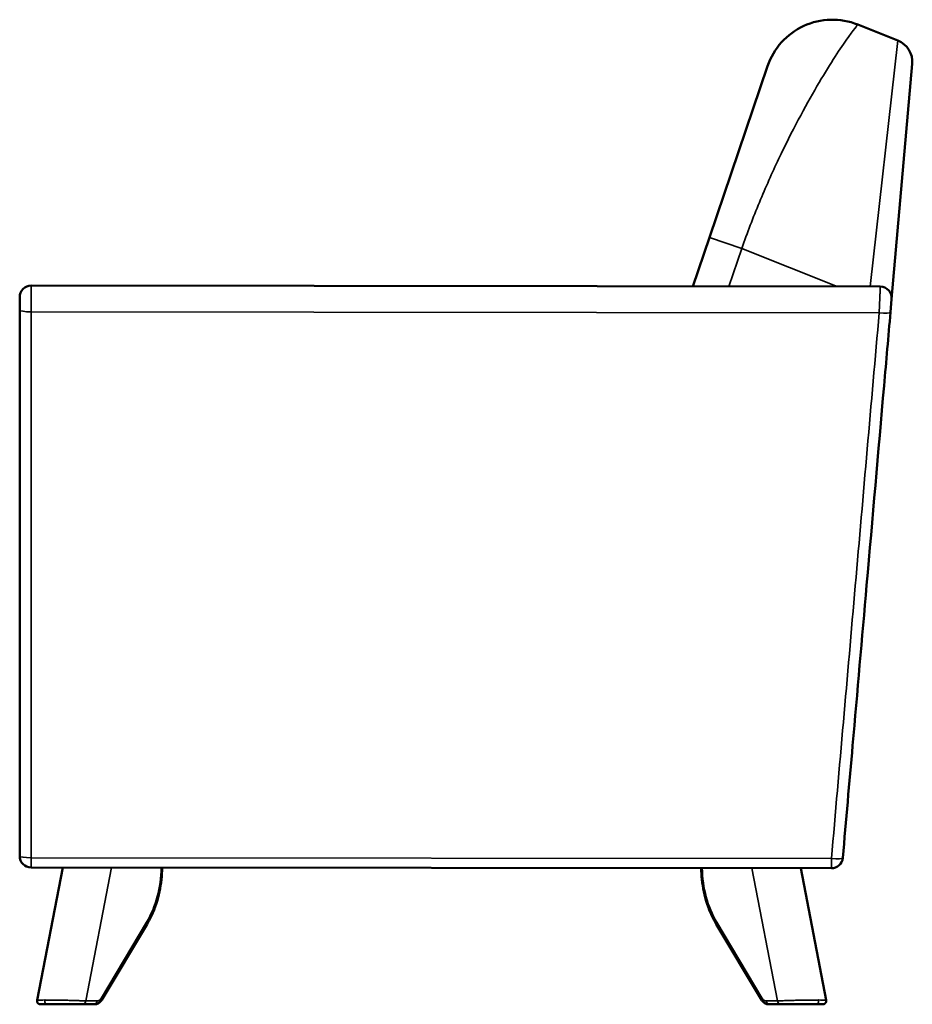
# Model space of a CAD drawing. Header units: millimetres. Extents: x 1963 to 6379, y 615 to 3469.
# Tile 4 of 6: x 4419 to 5202, y 615 to 1478. Entities that reach past the tile are written whole.
import ezdxf

# ---------------------------------------------------------------- set-up
doc = ezdxf.new("R2010")
doc.units = ezdxf.units.MM
doc.layers.add('Visible (ANSI)', color=7, linetype='Continuous', lineweight=50)
doc.layers.add('Visible Narrow (ANSI)', color=7, linetype='Continuous', lineweight=35)

msp = doc.modelspace()

# ---------------------------------------------------------------- linework, layer by layer
at = {"layer": 'Visible (ANSI)'}
for p, q in [((5189.49, 1460.045), (5154.189, 1474.139)), ((5075.132, 1437.719), (5024.091, 1287.505)), ((5183.957, 1233.511), (5201.999, 1439.727)), ((5024.091, 1287.505), (5009.505, 1244.578)), ((5174.007, 1244.382), (4429.143, 1245.267)), ((4419.131, 1235.267), (4419.131, 1223.802)), ((5182.954, 1222.047), (5183.957, 1233.511)), ((4419.131, 1223.802), (4419.131, 745.265)), ((4429.12, 735.265), (5131.124, 734.491)), ((4456.955, 735.235), (4434.4, 618.847)), ((5126.588, 618.847), (5104.172, 734.521)), ((4530.923, 685.648), (4491.266, 619.279)), ((5030.065, 685.648), (5069.723, 619.279)), ((4437.345, 615.276), (4443.282, 615.276)), ((4443.282, 615.276), (4474.948, 615.276)), ((4474.948, 615.276), (4484.787, 615.276)), ((5086.04, 615.276), (5076.201, 615.276)), ((5117.706, 615.276), (5086.04, 615.276)), ((5123.643, 615.276), (5117.706, 615.276))]:
    msp.add_line(p, q, dxfattribs=at)
for centre, radius, start, end in [((5131.942, 1418.415), 60, 68.236474, 161.232848), ((5182.075, 1441.471), 20, 355, 68.236474), ((4429.131, 1235.267), 10, 89.931943, 180), ((5173.995, 1234.382), 10, 355, 89.931943), ((4429.131, 745.265), 10, 180, 269.936791), ((5131.135, 744.491), 10, 269.936791, 355)]:
    msp.add_arc(centre, radius, start, end, dxfattribs=at)
for points, knots in [([(5141.097, 743.619), (5143.971, 776.471), (5146.845, 809.322), (5149.72, 842.173), (5153.822, 889.06), (5157.924, 935.946), (5162.026, 982.833), (5167.121, 1041.07), (5172.216, 1099.307), (5177.311, 1157.543), (5179.192, 1179.045), (5181.073, 1200.546), (5182.954, 1222.047)], [0, 0, 0, 0, 0.1, 0.1, 0.1, 0.24272551, 0.24272551, 0.24272551, 0.42, 0.42, 0.42, 0.48545102, 0.48545102, 0.48545102, 0.48545102]), ([(4544.1, 735.139), (4544.064, 731.604), (4543.858, 728.073), (4543.1, 721.031), (4542.544, 717.522), (4541.093, 710.635), (4540.198, 707.257), (4538.083, 700.692), (4536.862, 697.505), (4534.116, 691.378), (4532.59, 688.438), (4530.923, 685.648)], [1.58459245, 1.58459245, 1.58459245, 1.58459245, 1.71854167, 1.71854167, 1.85423243, 1.85423243, 1.98992319, 1.98992319, 2.12561395, 2.12561395, 2.26130471, 2.26130471, 2.26130471, 2.26130471]), ([(5030.065, 685.648), (5028.398, 688.438), (5026.873, 691.378), (5024.126, 697.505), (5022.906, 700.692), (5020.79, 707.257), (5019.895, 710.635), (5018.444, 717.522), (5017.889, 721.031), (5017.149, 727.901), (5016.945, 731.257), (5016.895, 734.617)], [4.0218806, 4.0218806, 4.0218806, 4.0218806, 4.15757136, 4.15757136, 4.29326212, 4.29326212, 4.42895288, 4.42895288, 4.56464364, 4.56464364, 4.69200365, 4.69200365, 4.69200365, 4.69200365]), ([(4437.345, 615.276), (4437.23, 615.276), (4437.113, 615.283), (4436.884, 615.31), (4436.771, 615.33), (4436.447, 615.406), (4436.238, 615.48), (4435.853, 615.666), (4435.673, 615.777), (4435.342, 616.034), (4435.189, 616.181), (4434.919, 616.501), (4434.8, 616.676), (4434.602, 617.045), (4434.522, 617.241), (4434.406, 617.643), (4434.368, 617.852), (4434.334, 618.323), (4434.35, 618.589), (4434.4, 618.847)], [0, 0, 0, 0, 0.03481345, 0.03481345, 0.06916144, 0.06916144, 0.13474576, 0.13474576, 0.19757766, 0.19757766, 0.26040955, 0.26040955, 0.32324145, 0.32324145, 0.38607335, 0.38607335, 0.44890524, 0.44890524, 0.52768559, 0.52768559, 0.52768559, 0.52768559]), ([(4491.266, 619.279), (4490.995, 618.827), (4490.69, 618.397), (4490.009, 617.597), (4489.633, 617.227), (4488.812, 616.564), (4488.367, 616.272), (4487.418, 615.79), (4486.913, 615.6), (4485.868, 615.343), (4485.328, 615.276), (4484.787, 615.276)], [2.26130471, 2.26130471, 2.26130471, 2.26130471, 2.4373623, 2.4373623, 2.61341989, 2.61341989, 2.78947748, 2.78947748, 2.96553506, 2.96553506, 3.14159265, 3.14159265, 3.14159265, 3.14159265]), ([(5076.201, 615.276), (5075.661, 615.276), (5075.12, 615.343), (5074.075, 615.6), (5073.571, 615.79), (5072.622, 616.272), (5072.176, 616.564), (5071.356, 617.227), (5070.98, 617.597), (5070.298, 618.397), (5069.993, 618.827), (5069.723, 619.279)], [3.14159265, 3.14159265, 3.14159265, 3.14159265, 3.31765024, 3.31765024, 3.49370783, 3.49370783, 3.66976542, 3.66976542, 3.84582301, 3.84582301, 4.0218806, 4.0218806, 4.0218806, 4.0218806]), ([(5126.588, 618.847), (5126.65, 618.529), (5126.659, 618.197), (5126.573, 617.554), (5126.475, 617.235), (5126.186, 616.652), (5125.991, 616.381), (5125.531, 615.922), (5125.259, 615.728), (5124.676, 615.441), (5124.357, 615.345), (5123.905, 615.285), (5123.773, 615.276), (5123.643, 615.276)], [0, 0, 0, 0, 0.0971571, 0.0971571, 0.19468579, 0.19468579, 0.29220065, 0.29220065, 0.38971605, 0.38971605, 0.48723187, 0.48723187, 0.52646459, 0.52646459, 0.52646459, 0.52646459])]:
    msp.add_open_spline(points, degree=3, knots=knots, dxfattribs=at)
for points in [[(4434.4, 618.847), (4434.4, 618.847), (4434.4, 618.847), (4434.4, 618.847)], [(5126.588, 618.847), (5126.588, 618.847), (5126.588, 618.847), (5126.588, 618.847)]]:
    msp.add_open_spline(points, degree=3, dxfattribs=at)
at = {"layer": 'Visible Narrow (ANSI)'}
for p, q in [((5189.49, 1460.045), (5165.114, 1244.393)), ((5024.091, 1287.505), (5052.496, 1277.853)), ((5041.177, 1244.54), (5052.496, 1277.853)), ((5052.496, 1277.853), (5136.221, 1244.427)), ((4429.129, 1222.338), (5172.991, 1221.454)), ((5131.134, 743.027), (4429.129, 743.801)), ((4477.02, 618.276), (4499.676, 735.188)), ((5083.969, 618.276), (5061.432, 734.568)), ((4530.42, 687.187), (4490.762, 620.818)), ((5030.569, 687.187), (5070.226, 620.818)), ((4486.859, 618.276), (4477.02, 618.276)), ((5074.129, 618.276), (5083.969, 618.276))]:
    msp.add_line(p, q, dxfattribs=at)
for centre, major_axis, ratio, start_param, end_param in [((4429.131, 1223.802), (-10, 0), 0.1464684, 0, 1.5706358), ((5172.992, 1222.919), (9.962, -0.872), 0.1459437, 4.7249956, 6.2831853), ((4429.131, 745.265), (-10, 0), 0.146468, 0, 1.5706218), ((4429.131, 745.265), (-0.011, -10), 0.0000131, 4.8593859, 6.2831853), ((5131.135, 744.491), (-0.011, -10), 0.0000131, 4.8593618, 6.2831863), ((5131.135, 744.491), (9.962, -0.872), 0.1459136, 4.7249789, 6.2831853), ((4487.488, 736.231), (0, -77), 0.7232346, 0.8802879, 1.5566247), ((5073.501, 736.231), (0, -77), 0.7232346, 4.7333622, 5.4028974), ((4528.348, 687.187), (2.575, -1.539), 0.4398648, 0, 0.9362258), ((5032.64, 687.187), (-2.575, -1.539), 0.4398648, 5.3469595, 6.2831853), ((4443.282, 618.276), (0, -3), 0.7232346, 4.4505896, 6.2831853), ((4474.948, 618.276), (0, -3), 0.6906024, 0, 1.5707963), ((4484.787, 618.276), (0, -3), 0.6906024, 0, 1.5707963), ((4486.859, 625.276), (0, -7), 0.7232346, 0, 0.8802879), ((4488.69, 620.818), (2.575, -1.539), 0.4398648, 0, 0.9362258), ((5072.298, 620.818), (-2.575, -1.539), 0.4398648, 5.3469595, 6.2831853), ((5074.129, 625.276), (0, -7), 0.7232346, 5.4028974, 6.2831853), ((5076.201, 618.276), (0, -3), 0.6906024, 4.712389, 6.2831853), ((5086.04, 618.276), (0, -3), 0.6906024, 4.712389, 6.2831853), ((5117.706, 618.276), (0, -3), 0.7232346, 0, 1.8325957)]:
    msp.add_ellipse(centre, major_axis=major_axis, ratio=ratio, start_param=start_param, end_param=end_param, dxfattribs=at)
for points, knots in [([(5052.496, 1277.853), (5057.258, 1291.545), (5062.462, 1305.084), (5067.917, 1318.231), (5073.371, 1331.378), (5079.074, 1344.132), (5084.829, 1356.265), (5090.583, 1368.399), (5096.388, 1379.909), (5102.049, 1390.594), (5107.71, 1401.279), (5113.225, 1411.137), (5118.408, 1420.008), (5123.59, 1428.878), (5128.44, 1436.76), (5132.784, 1443.547), (5137.128, 1450.334), (5140.966, 1456.025), (5144.142, 1460.571), (5150.496, 1469.662), (5154.189, 1474.139), (5154.189, 1474.139)], [0, 0, 0, 0, 0.125, 0.125, 0.125, 0.25, 0.25, 0.25, 0.375, 0.375, 0.375, 0.5, 0.5, 0.5, 0.625, 0.625, 0.625, 0.75, 0.75, 0.75, 1, 1, 1, 1]), ([(4429.129, 1222.338), (4429.13, 1223.768), (4429.131, 1225.192), (4429.132, 1227.32), (4429.133, 1228.028), (4429.133, 1229.441), (4429.134, 1230.149), (4429.135, 1232.214), (4429.136, 1233.533), (4429.137, 1235.423), (4429.137, 1236.042), (4429.138, 1237.224), (4429.138, 1237.789), (4429.139, 1238.868), (4429.139, 1239.383), (4429.14, 1240.116), (4429.14, 1240.354), (4429.14, 1240.817), (4429.14, 1241.042), (4429.141, 1242.123), (4429.141, 1242.851), (4429.142, 1243.596), (4429.142, 1243.737), (4429.142, 1244.001), (4429.142, 1244.124), (4429.142, 1244.467), (4429.142, 1244.656), (4429.143, 1245.112), (4429.143, 1245.267), (4429.143, 1245.267)], [0, 0, 0, 0, 0.125, 0.125, 0.1875, 0.1875, 0.25, 0.25, 0.375, 0.375, 0.4375, 0.4375, 0.5, 0.5, 0.5625, 0.5625, 0.59375, 0.59375, 0.625, 0.625, 0.75, 0.75, 0.78125, 0.78125, 0.8125, 0.8125, 0.875, 0.875, 1, 1, 1, 1]), ([(5172.991, 1221.454), (5166.015, 1141.717), (5159.038, 1061.978), (5145.086, 902.503), (5138.11, 822.765), (5131.134, 743.027)], [0, 0, 0, 0, 0.5, 0.5, 1, 1, 1, 1]), ([(4441.187, 619.053), (4440.056, 619.053), (4439.046, 619.048), (4438.175, 619.038), (4437.304, 619.028), (4436.572, 619.013), (4435.993, 618.994), (4435.503, 618.977), (4435.123, 618.958), (4434.858, 618.935), (4434.809, 618.931), (4434.765, 618.926), (4434.724, 618.922), (4434.514, 618.9), (4434.406, 618.875), (4434.4, 618.847)], [0, 0, 0, 0, 0.2635482, 0.2635482, 0.2635482, 0.5270965, 0.5270965, 0.5270965, 0.75, 0.75, 0.75, 0.7906447, 0.7906447, 0.7906447, 1, 1, 1, 1]), ([(4477.02, 618.276), (4475.804, 618.327), (4474.478, 618.378), (4471.653, 618.478), (4470.155, 618.527), (4467.045, 618.621), (4465.432, 618.666), (4462.156, 618.75), (4460.492, 618.79), (4457.175, 618.861), (4455.523, 618.894), (4452.293, 618.95), (4450.716, 618.974), (4447.698, 619.013), (4446.257, 619.028), (4443.566, 619.048), (4442.317, 619.053), (4441.187, 619.053)], [0, 0, 0, 0, 0.125, 0.125, 0.25, 0.25, 0.375, 0.375, 0.5, 0.5, 0.625, 0.625, 0.75, 0.75, 0.875, 0.875, 1, 1, 1, 1]), ([(5083.969, 618.276), (5085.454, 618.339), (5086.725, 618.385), (5087.594, 618.416), (5087.601, 618.417), (5087.608, 618.417), (5087.615, 618.417), (5087.62, 618.417), (5087.625, 618.417), (5087.63, 618.418), (5087.643, 618.418), (5087.671, 618.419), (5087.694, 618.42), (5087.77, 618.423), (5087.847, 618.425), (5087.923, 618.428), (5088.594, 618.452), (5089.254, 618.474), (5089.895, 618.495), (5090.583, 618.518), (5091.249, 618.539), (5091.888, 618.558), (5091.91, 618.559), (5091.931, 618.56), (5091.952, 618.56), (5091.968, 618.561), (5091.984, 618.561), (5092, 618.562), (5092.005, 618.562), (5092.009, 618.562), (5092.016, 618.562), (5092.14, 618.566), (5092.264, 618.57), (5092.389, 618.574), (5093.109, 618.595), (5093.823, 618.616), (5094.525, 618.636), (5095.246, 618.656), (5095.955, 618.675), (5096.648, 618.694), (5096.697, 618.695), (5096.746, 618.696), (5096.796, 618.697), (5096.821, 618.698), (5096.845, 618.699), (5096.87, 618.699), (5096.882, 618.7), (5096.894, 618.7), (5096.907, 618.7), (5096.919, 618.701), (5096.93, 618.701), (5096.944, 618.701), (5097.027, 618.704), (5097.111, 618.706), (5097.194, 618.708), (5098.005, 618.729), (5098.807, 618.749), (5099.596, 618.767), (5100.439, 618.787), (5101.267, 618.806), (5102.077, 618.824), (5102.103, 618.824), (5102.127, 618.825), (5102.155, 618.826), (5103.051, 618.845), (5103.933, 618.863), (5104.796, 618.88), (5105.574, 618.895), (5106.336, 618.909), (5107.081, 618.922), (5107.111, 618.923), (5107.142, 618.923), (5107.173, 618.924), (5107.225, 618.925), (5107.275, 618.925), (5107.328, 618.926), (5108.171, 618.941), (5108.996, 618.954), (5109.8, 618.966), (5110.476, 618.976), (5111.137, 618.986), (5111.781, 618.994), (5111.807, 618.994), (5111.832, 618.994), (5111.858, 618.995), (5111.906, 618.995), (5111.953, 618.996), (5112.001, 618.997), (5112.048, 618.997), (5112.098, 618.998), (5112.143, 618.998), (5113.529, 619.016), (5114.846, 619.029), (5116.077, 619.038), (5116.139, 619.038), (5116.2, 619.039), (5116.261, 619.039), (5117.544, 619.048), (5118.73, 619.053), (5119.802, 619.053)], [0, 0, 0, 0, 0.1230469, 0.1230469, 0.1230469, 0.1240234, 0.1240234, 0.1240234, 0.1247559, 0.1247559, 0.1247559, 0.1265725, 0.1265725, 0.1265725, 0.132792, 0.132792, 0.132792, 0.1875, 0.1875, 0.1875, 0.2460938, 0.2460938, 0.2460938, 0.2480469, 0.2480469, 0.2480469, 0.2495117, 0.2495117, 0.2495117, 0.25, 0.25, 0.25, 0.2591835, 0.2591835, 0.2591835, 0.3125, 0.3125, 0.3125, 0.3671875, 0.3671875, 0.3671875, 0.3710938, 0.3710938, 0.3710938, 0.3730469, 0.3730469, 0.3730469, 0.3740234, 0.3740234, 0.3740234, 0.375, 0.375, 0.375, 0.3808346, 0.3808346, 0.3808346, 0.4375, 0.4375, 0.4375, 0.4980469, 0.4980469, 0.4980469, 0.5, 0.5, 0.5, 0.5625, 0.5625, 0.5625, 0.6187643, 0.6187643, 0.6187643, 0.6210938, 0.6210938, 0.6210938, 0.625, 0.625, 0.625, 0.6875, 0.6875, 0.6875, 0.7401042, 0.7401042, 0.7401042, 0.7421875, 0.7421875, 0.7421875, 0.7460938, 0.7460938, 0.7460938, 0.75, 0.75, 0.75, 0.8690323, 0.8690323, 0.8690323, 0.875, 0.875, 0.875, 1, 1, 1, 1]), ([(5119.802, 619.053), (5120.925, 619.053), (5121.937, 619.048), (5122.813, 619.038), (5123.487, 619.03), (5124.081, 619.02), (5124.586, 619.006), (5124.625, 619.005), (5124.663, 619.004), (5124.701, 619.003), (5124.738, 619.002), (5124.776, 619.001), (5124.812, 619), (5124.875, 618.998), (5124.936, 618.996), (5124.996, 618.994), (5125.209, 618.987), (5125.404, 618.979), (5125.577, 618.97), (5125.688, 618.965), (5125.791, 618.959), (5125.884, 618.953), (5125.931, 618.95), (5125.976, 618.947), (5126.018, 618.944), (5126.039, 618.942), (5126.06, 618.941), (5126.08, 618.939), (5126.09, 618.938), (5126.1, 618.937), (5126.11, 618.937), (5126.115, 618.936), (5126.119, 618.936), (5126.124, 618.935), (5126.129, 618.935), (5126.134, 618.935), (5126.139, 618.934), (5126.184, 618.93), (5126.226, 618.926), (5126.265, 618.922), (5126.47, 618.9), (5126.583, 618.875), (5126.588, 618.847)], [0, 0, 0, 0, 0.2650085, 0.2650085, 0.2650085, 0.46875, 0.46875, 0.46875, 0.484375, 0.484375, 0.484375, 0.5, 0.5, 0.5, 0.5272448, 0.5272448, 0.5272448, 0.625, 0.625, 0.625, 0.6875, 0.6875, 0.6875, 0.71875, 0.71875, 0.71875, 0.734375, 0.734375, 0.734375, 0.7421875, 0.7421875, 0.7421875, 0.7460937, 0.7460937, 0.7460937, 0.75, 0.75, 0.75, 0.7895814, 0.7895814, 0.7895814, 1, 1, 1, 1])]:
    msp.add_open_spline(points, degree=3, knots=knots, dxfattribs=at)
msp.add_rational_spline([(5174.007, 1244.382), (5174.007, 1244.382), (5174, 1244.227), (5173.98, 1243.769), (5173.972, 1243.579), (5173.956, 1243.235), (5173.951, 1243.111), (5173.939, 1242.846), (5173.933, 1242.705), (5173.9, 1241.958), (5173.867, 1241.228), (5173.819, 1240.145), (5173.809, 1239.919), (5173.789, 1239.455), (5173.778, 1239.217), (5173.746, 1238.483), (5173.723, 1237.968), (5173.675, 1236.887), (5173.65, 1236.322), (5173.597, 1235.139), (5173.57, 1234.521), (5173.486, 1232.632), (5173.428, 1231.314), (5173.336, 1229.25), (5173.305, 1228.544), (5173.243, 1227.134), (5173.211, 1226.427), (5173.117, 1224.303), (5173.054, 1222.882), (5172.991, 1221.454)], [0.999999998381, 0.999999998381, 0.999999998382, 0.999999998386, 0.999999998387, 0.99999999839, 0.999999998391, 0.999999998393, 0.999999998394, 0.9999999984, 0.999999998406, 0.999999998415, 0.999999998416, 0.99999999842, 0.999999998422, 0.999999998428, 0.999999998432, 0.99999999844, 0.999999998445, 0.999999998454, 0.999999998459, 0.999999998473, 0.999999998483, 0.999999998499, 0.999999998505, 0.999999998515, 0.999999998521, 0.999999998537, 0.999999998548, 0.999999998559], degree=3, knots=[0, 0, 0, 0, 0.125, 0.125, 0.1875, 0.1875, 0.21875, 0.21875, 0.25, 0.25, 0.375, 0.375, 0.40625, 0.40625, 0.4375, 0.4375, 0.5, 0.5, 0.5625, 0.5625, 0.625, 0.625, 0.75, 0.75, 0.8125, 0.8125, 0.875, 0.875, 1, 1, 1, 1], dxfattribs=at)
msp.add_open_spline([(4429.129, 743.801), (4429.129, 903.313), (4429.129, 1062.825), (4429.129, 1222.338)], degree=3, dxfattribs=at)

doc.saveas('drawing.dxf')
